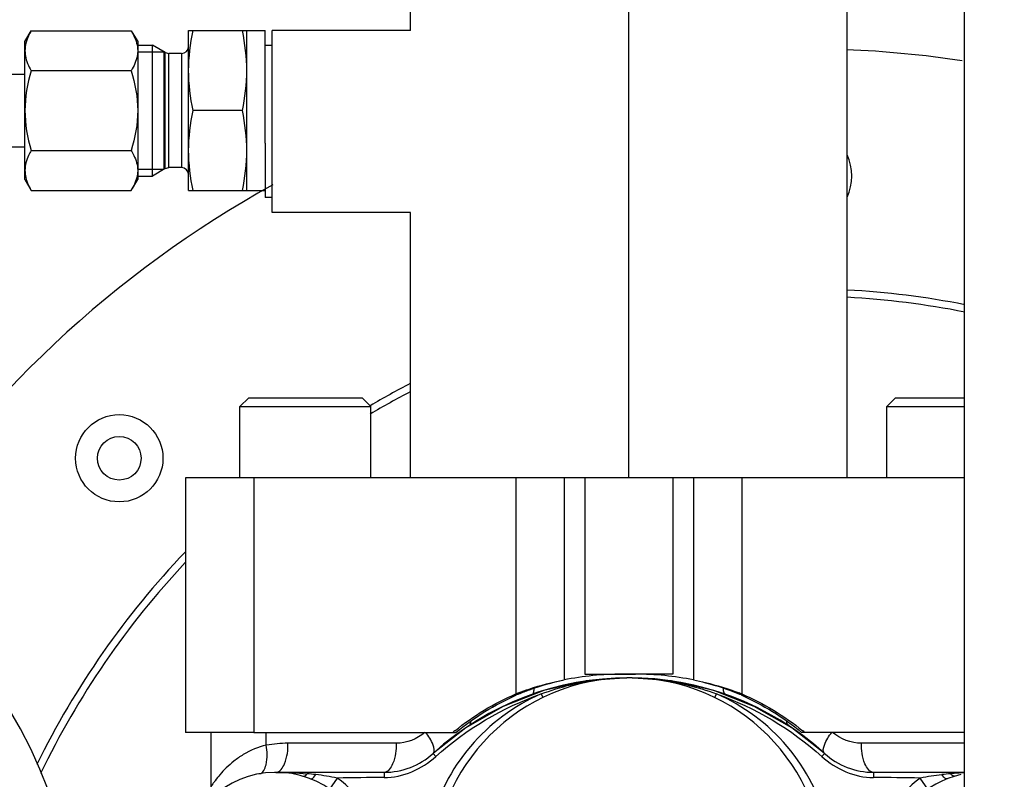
# Model space of a CAD drawing. Header units: millimetres. Extents: x 0 to 1189, y 0 to 841.
# Tile 44 of 193: x 440.7 to 446.11, y 208.08 to 212.26. Entities that reach past the tile are written whole.
import ezdxf
from ezdxf.enums import TextEntityAlignment as Align

# ---------------------------------------------------------------- set-up
doc = ezdxf.new("R2010")
doc.units = ezdxf.units.MM
doc.header["$LTSCALE"] = 65.395
doc.linetypes.add('CENTER', pattern=[0.6, 0.375, -0.075, 0.075, -0.075])
doc.layers.get('0').update_dxf_attribs({"linetype": 'CONTINUOUS'})
for name, color, linetype in [('1707_125001_01_PBL1175', 7, 'CONTINUOUS'), ('1907_153200_81_ABL1265', 7, 'CONTINUOUS'), ('1907_153200_81_T1_PBL1495', 7, 'CONTINUOUS'), ('1907_153700_13_AC_ABL1258', 7, 'CONTINUOUS'), ('1907_153700_13_AC_ABL1260', 7, 'CONTINUOUS'), ('1907_153700_13_AC_T2_PBL1259', 7, 'CONTINUOUS'), ('1907_153700_13_AC_T2_PBL1261', 7, 'CONTINUOUS'), ('32007_153200_01_ABL1189', 7, 'CONTINUOUS'), ('32007_153200_01_T1_PBL1232', 7, 'CONTINUOUS'), ('32067_153000_02_T2_PBL1272', 7, 'CONTINUOUS'), ('6M32E_GENSET_VERROHRUNG_ABL1095', 7, 'CONTINUOUS'), ('B-03-25X22-57X1_5-N6000_PBL1266', 7, 'CONTINUOUS'), ('D3870-A2-L-10_PBL1269', 7, 'CONTINUOUS'), ('D3901-S10A-G3_8_PBL1165', 7, 'CONTINUOUS'), ('D7603-A17X21_PBL1268', 7, 'CONTINUOUS'), ('links_14_VBL1092', 7, 'CONTINUOUS')]:
    doc.layers.add(name, color=color, linetype=linetype)
doc.styles.get("Standard").update_dxf_attribs({"font": 'txt', "width": 0.6})
doc.dimstyles.new('DIMSTYLE_2', dxfattribs={"dimtxt": 3.5, "dimasz": 3.5, "dimexe": 1.8, "dimexo": 0, "dimgap": 0.875, "dimtad": 1, "dimlfac": 25, "dimdsep": 46, "dimtxsty": 'STANDARD', "dimblk": '_FILLED', "dimblk1": '_FILLED', "dimblk2": '_FILLED', "dimcen": 0.09, "dimadec": 0, "dimazin": 0, "dimtp": 2, "dimtm": 2, "dimtfac": 1, "dimtofl": 0, "dimtmove": 0, "dimatfit": 3, "dimldrblk": '_FILLED', "dimfxl": 1, "dimtolj": 1, "dimarcsym": 0})

# ---------------------------------------------------------------- blocks, each defined once
blk = doc.blocks.new('_FILLED')
at = {"color": 0, "linetype": 'BYBLOCK'}
blk.add_solid([(0, 0), (-1, 0.1671), (-1, -0.1671)], dxfattribs=at)
blk = doc.blocks.new('*D13')
at = {"color": 6, "linetype": 'CONTINUOUS'}
for p, q in [((469.4474, 230.5969), (469.4474, 153.8786)), ((302.0875, 223.837), (302.0875, 153.8786)), ((302.0875, 155.6786), (385.7675, 155.6786)), ((469.4474, 155.6786), (385.7675, 155.6786))]:
    blk.add_line(p, q, dxfattribs=at)
at = {"color": 6, "linetype": 'CONTINUOUS', "xscale": 3.5, "yscale": 3.5, "zscale": 3.5, "rotation": 180}
blk.add_blockref('_FILLED', (302.0875, 155.6786), dxfattribs=at)
at = {"color": 6, "linetype": 'CONTINUOUS', "xscale": 3.5, "yscale": 3.5, "zscale": 3.5}
blk.add_blockref('_FILLED', (469.4474, 155.6786), dxfattribs=at)
at = {"color": 6, "linetype": 'CONTINUOUS', "width": 0.636905}
blk.add_text('4184', height=3.5, dxfattribs=at).set_placement((385.7675, 156.5536), align=Align.CENTER)
blk = doc.blocks.new('PUMPENAGGRR45_125_160_FL-Z-DB50_PBL1149', base_point=(443.0905, 205.8067))
at = {"layer": 'PUMPENAGGRR45_125_160_FL-Z-DB50_PBL1149', "color": 7, "linetype": 'CONTINUOUS'}
for p, q in [((441.9575, 210.1781), (441.9095, 210.1301)), ((441.9575, 210.1781), (442.5815, 210.1781)), ((442.5815, 210.1781), (442.6295, 210.1301)), ((445.5135, 210.1781), (445.4655, 210.1301)), ((445.5135, 210.1781), (445.8935, 210.1781)), ((441.9095, 210.1301), (442.6295, 210.1301)), ((441.9095, 209.7381), (441.9095, 210.1301)), ((442.6295, 209.7381), (442.6295, 210.1301)), ((445.4655, 210.1301), (445.8935, 210.1301)), ((445.4655, 209.7381), (445.4655, 210.1301)), ((444.0473, 208.6381), (444.0475, 208.6381)), ((444.2821, 208.6205), (444.0477, 208.6381)), ((443.5158, 208.5472), (443.5162, 208.5473)), ((444.5788, 208.5473), (444.5791, 208.5472)), ((443.2418, 208.4149), (443.2377, 208.4172)), ((441.7495, 208.3381), (441.7495, 208.0386)), ((442.9734, 208.224), (442.9713, 208.2221)), ((445.1236, 208.2221), (445.1217, 208.2238)), ((442.7022, 208.1181), (442.1075, 208.1181)), ((445.8935, 208.1181), (445.3927, 208.1181))]:
    blk.add_line(p, q, dxfattribs=at)
at = {"layer": 'PUMPENAGGRR45_125_160_FL-Z-DB50_PBL1149', "color": 9, "linetype": 'CONTINUOUS'}
for p, q in [((444.3192, 208.6139), (444.3203, 208.6142)), ((443.5653, 208.5492), (443.5751, 208.5293)), ((444.5198, 208.5293), (444.5296, 208.5492)), ((442.0545, 208.2676), (442.0545, 208.3381)), ((442.7684, 208.2781), (442.1736, 208.2781)), ((445.8935, 208.2781), (445.3265, 208.2781)), ((442.9713, 208.2221), (442.9866, 208.2052)), ((445.1236, 208.2221), (445.1083, 208.2052)), ((442.7022, 208.1181), (442.7022, 208.0896)), ((445.3927, 208.1181), (445.3927, 208.0896)), ((442.4446, 208.0868), (442.4027, 208.0261)), ((445.6922, 208.0261), (445.6503, 208.0868))]:
    blk.add_line(p, q, dxfattribs=at)
at = {"layer": 'PUMPENAGGRR45_125_160_FL-Z-DB50_PBL1149', "color": 7, "linetype": 'CONTINUOUS'}
for points in [[(444.0473, 208.6381), (443.8127, 208.6205), (443.5803, 208.5677), (443.3574, 208.4809), (443.1508, 208.3629), (442.9734, 208.224)], [(445.1217, 208.2238), (444.9438, 208.3631), (444.7372, 208.4811), (444.5144, 208.5677), (444.2821, 208.6205)]]:
    blk.add_lwpolyline(points, dxfattribs=at)
for radius in [0.24, 0.12]:
    blk.add_circle((441.2458, 209.8457), radius, dxfattribs=at)
for centre, radius, start, end in [((444.9935, 206.0981), 6, 81.50788, 87.61057), ((444.9935, 211.3981), 0.28, 335.359, 24.6438), ((444.9935, 206.0981), 6, 118.94049, 147.35578), ((444.9935, 206.0981), 4.68, 78.896, 86.8826), ((444.9935, 206.0981), 4.64, 78.7995, 86.8558), ((444.9935, 206.0981), 4.68, 117.3114, 120.3941), ((444.9935, 206.0981), 4.64, 117.573, 120.6824), ((444.9935, 206.0981), 4.68, 136.3281, 153.8463), ((444.9935, 206.0981), 4.64, 136.8391, 154.271), ((444.0475, 207.5581), 1.08, 0, 180), ((444.0475, 207.0381), 1.6, 47.8256, 132.2686), ((444.0474, 207.0917), 1.5464, 90.0067, 90.3671), ((444.0467, 207.0671), 1.571, 89.3114, 89.9666), ((444.057, 207.3649), 1.2729, 83.7091, 84.3636), ((442.9429, 208.1487), 0.38, 42.3975, 42.9168), ((442.7022, 208.5181), 0.4, 270, 312.2686), ((445.3927, 208.5181), 0.4, 227.7314, 270), ((442.1075, 207.5981), 0.52, 12.7741, 347.2259), ((445.9875, 207.5981), 0.52, 102.6832, 167.2259)]:
    blk.add_arc(centre, radius, start, end, dxfattribs=at)
at = {"layer": 'PUMPENAGGRR45_125_160_FL-Z-DB50_PBL1149', "color": 9, "linetype": 'CONTINUOUS'}
for centre, radius, start, end in [((442.1737, 207.5967), 0.6813, 90.0098, 100.0722), ((442.9604, 208.234), 0.0162, 312.2986, 320.9072), ((445.1345, 208.234), 0.0162, 219.6287, 227.7053), ((442.1545, 206.6283), 1.4872, 83.3708, 85.195), ((445.9718, 206.4123), 1.705, 96.8201, 100.8673), ((445.9665, 206.4635), 1.6536, 95.2146, 96.8473), ((445.9912, 206.2244), 1.894, 92.9572, 95.3018), ((442.7141, 194.9886), 13.1009, 90.05199, 91.17881), ((445.3808, 194.9886), 13.1009, 88.82119, 89.94801)]:
    blk.add_arc(centre, radius, start, end, dxfattribs=at)
at = {"layer": 'PUMPENAGGRR45_125_160_FL-Z-DB50_PBL1149', "color": 7, "linetype": 'CONTINUOUS'}
for points in [[(443.565, 208.549), (443.6723, 208.5896), (443.7854, 208.6178), (443.8994, 208.6303)], [(443.8994, 208.6303), (443.9452, 208.6353), (443.9914, 208.6377), (444.0375, 208.638)], [(444.0656, 208.6379), (444.1045, 208.6375), (444.1434, 208.6355), (444.1821, 208.6317)], [(444.1965, 208.6302), (444.3102, 208.6176), (444.4229, 208.5895), (444.5299, 208.5491)], [(442.1075, 208.1181), (442.1647, 208.1181), (442.222, 208.115), (442.279, 208.1102)]]:
    blk.add_open_spline(points, degree=3, dxfattribs=at)
at = {"layer": 'PUMPENAGGRR45_125_160_FL-Z-DB50_PBL1149', "color": 9, "linetype": 'CONTINUOUS'}
for points, knots in [([(443.5653, 208.5491), (443.4172, 208.4849), (443.1477, 208.2849), (442.9939, 207.9864), (442.955, 207.8298)], [0, 0, 0, 0, 0.499983, 1, 1, 1, 1]), ([(443.5158, 208.5472), (443.5166, 208.5474), (443.5182, 208.5483), (443.5195, 208.5495), (443.5201, 208.5502)], [0, 0, 0, 0, 0.476694, 1, 1, 1, 1]), ([(443.5201, 208.5502), (443.5212, 208.5515), (443.5262, 208.5602), (443.5266, 208.5706), (443.5267, 208.5788)], [0, 0, 0, 0, 0.17285, 1, 1, 1, 1]), ([(445.14, 207.8298), (445.101, 207.9864), (444.9472, 208.285), (444.6776, 208.4848), (444.5296, 208.5491)], [0, 0, 0, 0, 0.500014, 1, 1, 1, 1]), ([(444.5748, 208.5502), (444.5737, 208.5515), (444.5687, 208.5602), (444.5683, 208.5706), (444.5683, 208.5788)], [0, 0, 0, 0, 0.172887, 1, 1, 1, 1]), ([(444.5791, 208.5472), (444.5783, 208.5474), (444.5767, 208.5483), (444.5754, 208.5495), (444.5748, 208.5502)], [0, 0, 0, 0, 0.476669, 1, 1, 1, 1]), ([(442.973, 208.2238), (442.9822, 208.2352), (442.9688, 208.2846), (442.9477, 208.3164), (442.9316, 208.3381)], [0, 0, 0, 0, 0.353092, 1, 1, 1, 1]), ([(445.1221, 208.2237), (445.1127, 208.235), (445.126, 208.2846), (445.1472, 208.3164), (445.1633, 208.3381)], [0, 0, 0, 0, 0.352362, 1, 1, 1, 1]), ([(442.0545, 208.2676), (442.01, 208.2572), (441.9473, 208.2311), (441.8772, 208.1819), (441.8348, 208.1446), (441.8005, 208.1072), (441.778, 208.0801), (441.7632, 208.0582), (441.7569, 208.0521), (441.7495, 208.0349), (441.7495, 208.0386)], [0, 0, 0, 0, 0.351869, 0.51065, 0.656533, 0.786862, 0.895538, 0.9385, 0.971534, 1, 1, 1, 1]), ([(442.0164, 208.11), (442.0367, 208.1136), (442.0646, 208.1797), (442.0598, 208.2321), (442.0545, 208.2676)], [0, 0, 0, 0, 0.364628, 1, 1, 1, 1]), ([(442.1075, 208.1181), (442.1295, 208.1181), (442.17, 208.184), (442.1736, 208.2398), (442.1736, 208.2781)], [0, 0, 0, 0, 0.365782, 1, 1, 1, 1]), ([(442.7684, 208.2781), (442.7684, 208.2398), (442.7648, 208.184), (442.7243, 208.1181), (442.7022, 208.1181)], [0, 0, 0, 0, 0.634218, 1, 1, 1, 1]), ([(445.3927, 208.1181), (445.3706, 208.1181), (445.3301, 208.184), (445.3265, 208.2398), (445.3265, 208.2781)], [0, 0, 0, 0, 0.365782, 1, 1, 1, 1]), ([(442.2562, 208.0963), (442.2577, 208.0959), (442.2674, 208.0963), (442.2742, 208.1044), (442.279, 208.1102)], [0, 0, 0, 0, 0.171732, 1, 1, 1, 1]), ([(442.2976, 208.0821), (442.2993, 208.0814), (442.3129, 208.0833), (442.3201, 208.0964), (442.3261, 208.1055)], [0, 0, 0, 0, 0.143558, 1, 1, 1, 1]), ([(445.7977, 208.0822), (445.796, 208.0815), (445.7824, 208.0834), (445.7753, 208.0963), (445.7693, 208.1053)], [0, 0, 0, 0, 0.144057, 1, 1, 1, 1]), ([(445.8389, 208.0964), (445.8374, 208.096), (445.8278, 208.0964), (445.821, 208.1044), (445.8162, 208.1103)], [0, 0, 0, 0, 0.171757, 1, 1, 1, 1])]:
    blk.add_open_spline(points, degree=3, knots=knots, dxfattribs=at)
for points in [[(442.9866, 208.2052), (443.1527, 208.3561), (443.3534, 208.4753), (443.5653, 208.5491)], [(444.5296, 208.5491), (444.7415, 208.4753), (444.9422, 208.3561), (445.1083, 208.2052)], [(443.1683, 208.3749), (443.1747, 208.3791), (443.1783, 208.3876), (443.1795, 208.3952)], [(444.9266, 208.3749), (444.9202, 208.3791), (444.9167, 208.3876), (444.9155, 208.3952)], [(442.9267, 208.3377), (442.8843, 208.3005), (442.8248, 208.2782), (442.7684, 208.2781)], [(445.3265, 208.2781), (445.2702, 208.2782), (445.2106, 208.3005), (445.1682, 208.3377)], [(442.7022, 208.0896), (442.8046, 208.0893), (442.9107, 208.1366), (442.9866, 208.2052)], [(445.1083, 208.2052), (445.1841, 208.1365), (445.2903, 208.0893), (445.3927, 208.0896)], [(442.4446, 208.0868), (442.4054, 208.0944), (442.3658, 208.1008), (442.3261, 208.1055)], [(442.6396, 207.8303), (442.5961, 207.9285), (442.5337, 208.0268), (442.4446, 208.0868)], [(445.6503, 208.0868), (445.5613, 208.0267), (445.4987, 207.9285), (445.4553, 207.8303)]]:
    blk.add_open_spline(points, degree=3, dxfattribs=at)
blk = doc.blocks.new('D3901-S10A-G3_8_PBL1165', base_point=(441.6975, 211.7581))
at = {"layer": 'D3901-S10A-G3_8_PBL1165', "color": 7, "linetype": 'CONTINUOUS'}
for p, q in [((441.6275, 212.1981), (442.0475, 212.1981)), ((441.6275, 211.3181), (441.6275, 212.1981)), ((441.9475, 211.3181), (441.9475, 212.1981)), ((442.0475, 211.5797), (442.0475, 212.1981)), ((441.3475, 212.1181), (441.4278, 212.1181)), ((441.4982, 212.0774), (441.4278, 212.1181)), ((441.4278, 211.3981), (441.4278, 212.1181)), ((441.4915, 212.0813), (441.4915, 211.4349)), ((441.4982, 212.0774), (441.5182, 212.0721)), ((441.5875, 212.0721), (441.5182, 212.0721)), ((441.9227, 211.7581), (441.6522, 211.7581)), ((441.4982, 211.4387), (441.4278, 211.3981)), ((441.4982, 211.4387), (441.5182, 211.4441)), ((441.5875, 211.4441), (441.5182, 211.4441)), ((441.3475, 211.3981), (441.4278, 211.3981)), ((441.6275, 211.3181), (442.0475, 211.3181))]:
    blk.add_line(p, q, dxfattribs=at)
at = {"layer": 'D3901-S10A-G3_8_PBL1165', "color": 2, "linetype": 'CONTINUOUS'}
for p, q in [((441.3475, 212.0813), (441.4915, 212.0813)), ((441.3475, 211.4349), (441.4915, 211.4349))]:
    blk.add_line(p, q, dxfattribs=at)
at = {"layer": 'D3901-S10A-G3_8_PBL1165', "color": 9, "linetype": 'CONTINUOUS'}
for p, q in [((441.4982, 211.4387), (441.4982, 212.0774)), ((441.5182, 211.4441), (441.5182, 212.0721)), ((441.5875, 212.0721), (441.5875, 211.4441))]:
    blk.add_line(p, q, dxfattribs=at)
at = {"layer": 'D3901-S10A-G3_8_PBL1165', "color": 7, "linetype": 'CONTINUOUS'}
for centre, start, end in [((441.5875, 212.1121), 270, 360), ((441.5875, 211.4041), 0, 90)]:
    blk.add_arc(centre, 0.04, start, end, dxfattribs=at)
for points in [[(441.6275, 211.9781), (441.6275, 212.0519), (441.6371, 212.1258), (441.6522, 212.1981)], [(441.9475, 211.9781), (441.9475, 212.0519), (441.9379, 212.1258), (441.9227, 212.1981)], [(441.6522, 211.7581), (441.6371, 211.8303), (441.6275, 211.9043), (441.6275, 211.9781)], [(441.9227, 211.7581), (441.9379, 211.8303), (441.9475, 211.9043), (441.9475, 211.9781)], [(441.6275, 211.5381), (441.6275, 211.6119), (441.6371, 211.6858), (441.6522, 211.7581)], [(441.9475, 211.5381), (441.9475, 211.6119), (441.9379, 211.6858), (441.9227, 211.7581)], [(441.6522, 211.3181), (441.6371, 211.3903), (441.6275, 211.4643), (441.6275, 211.5381)], [(441.9227, 211.3181), (441.9379, 211.3903), (441.9475, 211.4643), (441.9475, 211.5381)]]:
    blk.add_open_spline(points, degree=3, dxfattribs=at)
blk = doc.blocks.new('1707_125001_01_PBL1175', base_point=(440.5875, 203.9554))
at = {"layer": '1707_125001_01_PBL1175', "color": 7, "linetype": 'CONTINUOUS'}
blk.add_arc((438.4875, 207.1554), 2.52, 0, 90, dxfattribs=at)
blk = doc.blocks.new('32007_153200_01_T1_PBL1232', base_point=(448.6875, 202.2754))
at = {"layer": '32007_153200_01_T1_PBL1232', "color": 7, "linetype": 'CONTINUOUS'}
blk.add_line((445.8935, 197.8554), (445.8935, 216.8354), dxfattribs=at)
blk = doc.blocks.new('32007_153200_01_ABL1189', base_point=(448.6875, 202.3354))
at = {"layer": '32007_153200_01_T1_PBL1232'}
blk.add_blockref('32007_153200_01_T1_PBL1232', (448.6875, 202.2754), dxfattribs=at)
blk = doc.blocks.new('1907_153700_13_AC_T2_PBL1259', base_point=(444.8495, 209.0381))
at = {"layer": '1907_153700_13_AC_T2_PBL1259', "color": 7, "linetype": 'CONTINUOUS'}
for p, q in [((444.4035, 209.7381), (443.8055, 209.7381)), ((443.8055, 209.7381), (443.8055, 208.6581)), ((444.6681, 209.7381), (444.4035, 209.7381)), ((445.8935, 209.7381), (444.6681, 209.7381)), ((443.8055, 208.6581), (444.0849, 208.6581)), ((445.8935, 208.3381), (444.9978, 208.3381))]:
    blk.add_line(p, q, dxfattribs=at)
at = {"layer": '1907_153700_13_AC_T2_PBL1259', "color": 9, "linetype": 'CONTINUOUS'}
for p, q in [((444.4035, 209.7381), (444.4035, 208.626)), ((444.6681, 209.7381), (444.6681, 208.5493)), ((444.6681, 208.5493), (444.6515, 208.5493))]:
    blk.add_line(p, q, dxfattribs=at)
at = {"layer": '1907_153700_13_AC_T2_PBL1259', "color": 7, "linetype": 'CONTINUOUS'}
for centre, radius, start, end in [((444.0849, 207.0581), 1.6, 78.5152, 90), ((444.1091, 207.2788), 1.3815, 66.2747, 66.8804), ((444.2543, 207.537), 1.0936, 67.7705, 68.5627), ((444.0769, 207.2), 1.4744, 50.5221, 51.0476)]:
    blk.add_arc(centre, radius, start, end, dxfattribs=at)
for points, knots in [([(444.4035, 208.626), (444.4252, 208.6215), (444.5096, 208.6021), (444.5925, 208.5751), (444.6515, 208.5493)], [0, 0, 0, 0, 0.256466, 1, 1, 1, 1]), ([(444.4035, 208.626), (444.4253, 208.6218), (444.5102, 208.6035), (444.5939, 208.5786), (444.654, 208.555)], [0, 0, 0, 0, 0.256316, 1, 1, 1, 1])]:
    blk.add_open_spline(points, degree=3, knots=knots, dxfattribs=at)
for points in [[(444.6649, 208.5435), (444.7843, 208.4911), (444.8971, 208.421), (444.9978, 208.3381)], [(444.6681, 208.5493), (444.7883, 208.498), (444.9022, 208.4288), (445.0038, 208.3466)]]:
    blk.add_open_spline(points, degree=3, dxfattribs=at)
blk = doc.blocks.new('1907_153700_13_AC_ABL1258', base_point=(444.8495, 209.0381))
at = {"layer": '1907_153700_13_AC_T2_PBL1259'}
blk.add_blockref('1907_153700_13_AC_T2_PBL1259', (444.8495, 209.0381), dxfattribs=at)
blk = doc.blocks.new('1907_153700_13_AC_T2_PBL1261', base_point=(442.9495, 209.0381))
at = {"layer": '1907_153700_13_AC_T2_PBL1261', "color": 7, "linetype": 'CONTINUOUS'}
for p, q in [((441.9849, 209.7381), (441.6095, 209.7381)), ((441.6095, 209.7381), (441.6095, 208.3381)), ((443.4269, 209.7381), (441.9849, 209.7381)), ((443.6915, 209.7381), (443.4269, 209.7381)), ((444.2895, 209.7381), (443.6915, 209.7381)), ((444.2895, 209.7381), (444.2895, 208.6581)), ((444.2895, 208.6581), (444.01, 208.6581)), ((441.9849, 208.3381), (441.6095, 208.3381)), ((441.9849, 208.3381), (443.0972, 208.3381))]:
    blk.add_line(p, q, dxfattribs=at)
at = {"layer": '1907_153700_13_AC_T2_PBL1261', "color": 9, "linetype": 'CONTINUOUS'}
for p, q in [((441.9849, 209.7381), (441.9849, 208.3381)), ((443.4269, 209.7381), (443.4269, 208.5493)), ((443.6915, 209.7381), (443.6915, 208.626)), ((443.4269, 208.5493), (443.4434, 208.5493))]:
    blk.add_line(p, q, dxfattribs=at)
at = {"layer": '1907_153700_13_AC_T2_PBL1261', "color": 7, "linetype": 'CONTINUOUS'}
for centre, radius, start, end in [((444.01, 207.0581), 1.6, 90, 101.4848), ((443.8406, 207.537), 1.0936, 111.4373, 112.2295), ((443.9859, 207.2788), 1.3815, 113.1196, 113.7253), ((444.018, 207.2), 1.4744, 128.9524, 129.4779)]:
    blk.add_arc(centre, radius, start, end, dxfattribs=at)
for points, knots in [([(443.4409, 208.555), (443.4605, 208.5626), (443.5422, 208.5921), (443.6268, 208.6134), (443.6915, 208.626)], [0, 0, 0, 0, 0.241871, 1, 1, 1, 1]), ([(443.4434, 208.5493), (443.4626, 208.5577), (443.5431, 208.5898), (443.6271, 208.6127), (443.6915, 208.626)], [0, 0, 0, 0, 0.241671, 1, 1, 1, 1])]:
    blk.add_open_spline(points, degree=3, knots=knots, dxfattribs=at)
for points in [[(443.0911, 208.3466), (443.1928, 208.4288), (443.3066, 208.498), (443.4269, 208.5493)], [(443.0972, 208.3381), (443.1978, 208.421), (443.3106, 208.4911), (443.43, 208.5435)]]:
    blk.add_open_spline(points, degree=3, dxfattribs=at)
blk = doc.blocks.new('1907_153700_13_AC_ABL1260', base_point=(442.9495, 209.0381))
at = {"layer": '1907_153700_13_AC_T2_PBL1261'}
blk.add_blockref('1907_153700_13_AC_T2_PBL1261', (442.9495, 209.0381), dxfattribs=at)
blk = doc.blocks.new('B-03-25X22-57X1_5-N6000_PBL1266', base_point=(442.4675, 211.6981))
at = {"layer": 'B-03-25X22-57X1_5-N6000_PBL1266', "color": 7, "linetype": 'CONTINUOUS'}
for p, q in [((442.8475, 212.1981), (442.0875, 212.1981)), ((442.0875, 211.1981), (442.0875, 212.1981)), ((442.8475, 211.1981), (442.0875, 211.1981))]:
    blk.add_line(p, q, dxfattribs=at)
blk = doc.blocks.new('EN1092-1-01A-DN50-PN16-61_5_PBL1277', base_point=(443.3205, 213.6381))
at = {"layer": 'EN1092-1-01A-DN50-PN16-61_5_PBL1277', "color": 7, "linetype": 'CONTINUOUS'}
for p in [(440.7475, 213.7781), (445.8935, 213.4981)]:
    blk.add_line(p, (440.7475, 213.4981), dxfattribs=at)
blk = doc.blocks.new('1907_153200_81_T1_PBL1495', base_point=(444.0475, 211.6181))
at = {"layer": '1907_153200_81_T1_PBL1495', "color": 7, "linetype": 'CONTINUOUS'}
for p, q in [((442.8475, 212.1981), (442.8475, 213.4981)), ((445.2475, 209.7381), (445.2475, 213.4981)), ((442.8475, 209.7381), (442.8475, 211.1981))]:
    blk.add_line(p, q, dxfattribs=at)
at = {"layer": '1907_153200_81_T1_PBL1495', "color": 2, "linetype": 'CENTER'}
blk.add_line((444.0475, 209.7381), (444.0475, 213.4981), dxfattribs=at)
blk = doc.blocks.new('1907_153200_81_ABL1265', base_point=(443.3205, 211.7581))
at = {"layer": '1907_153200_81_T1_PBL1495'}
blk.add_blockref('1907_153200_81_T1_PBL1495', (444.0475, 211.6181), dxfattribs=at)
at = {"layer": 'B-03-25X22-57X1_5-N6000_PBL1266'}
blk.add_blockref('B-03-25X22-57X1_5-N6000_PBL1266', (442.4675, 211.6981), dxfattribs=at)
at = {"layer": 'EN1092-1-01A-DN50-PN16-61_5_PBL1277'}
blk.add_blockref('EN1092-1-01A-DN50-PN16-61_5_PBL1277', (443.3205, 213.6381), dxfattribs=at)
blk = doc.blocks.new('D7603-A17X21_PBL1268', base_point=(442.0675, 211.6981))
at = {"layer": 'D7603-A17X21_PBL1268', "color": 7, "linetype": 'CONTINUOUS'}
for p, q in [((442.0875, 212.1161), (442.0475, 212.1161)), ((442.0475, 211.5797), (442.0475, 211.2801)), ((442.0875, 211.2801), (442.0475, 211.2801))]:
    blk.add_line(p, q, dxfattribs=at)
blk = doc.blocks.new('D3870-A2-L-10_PBL1269', base_point=(441.0375, 211.7581))
at = {"layer": 'D3870-A2-L-10_PBL1269', "color": 7, "linetype": 'CONTINUOUS'}
for p, q in [((440.7275, 212.1381), (440.7614, 212.1968)), ((440.7614, 212.1968), (441.3107, 212.1968)), ((441.3107, 212.1968), (441.3475, 212.1381)), ((440.7275, 211.3781), (440.7275, 212.1381)), ((441.3475, 212.1381), (441.3475, 211.3781)), ((441.3107, 211.9775), (440.7614, 211.9775)), ((440.7614, 211.5387), (441.3107, 211.5387)), ((440.7275, 211.3781), (440.7614, 211.3193)), ((441.3107, 211.3193), (441.3475, 211.3781)), ((440.7614, 211.3193), (441.3107, 211.3193))]:
    blk.add_line(p, q, dxfattribs=at)
for points, knots in [([(440.7614, 212.1968), (440.7563, 212.1881), (440.7384, 212.1542), (440.7275, 212.1155), (440.7275, 212.0872)], [0, 0, 0, 0, 0.263017, 1, 1, 1, 1]), ([(441.3107, 212.1968), (441.3162, 212.1881), (441.3355, 212.1546), (441.3475, 212.1157), (441.3475, 212.0872)], [0, 0, 0, 0, 0.264854, 1, 1, 1, 1]), ([(440.7275, 212.0872), (440.7275, 212.0778), (440.7308, 212.0392), (440.7468, 212.0028), (440.7614, 211.9775)], [0, 0, 0, 0, 0.241275, 1, 1, 1, 1]), ([(441.3475, 212.0872), (441.3475, 212.0778), (441.3438, 212.0389), (441.3264, 212.0025), (441.3107, 211.9775)], [0, 0, 0, 0, 0.239943, 1, 1, 1, 1]), ([(440.7614, 211.5387), (440.7563, 211.5299), (440.7384, 211.496), (440.7275, 211.4573), (440.7275, 211.429)], [0, 0, 0, 0, 0.263017, 1, 1, 1, 1]), ([(441.3107, 211.5387), (441.3162, 211.5299), (441.3355, 211.4964), (441.3475, 211.4575), (441.3475, 211.429)], [0, 0, 0, 0, 0.264854, 1, 1, 1, 1]), ([(440.7275, 211.429), (440.7275, 211.4197), (440.7308, 211.381), (440.7468, 211.3446), (440.7614, 211.3193)], [0, 0, 0, 0, 0.241275, 1, 1, 1, 1]), ([(441.3475, 211.429), (441.3475, 211.4196), (441.3438, 211.3807), (441.3264, 211.3443), (441.3107, 211.3193)], [0, 0, 0, 0, 0.239943, 1, 1, 1, 1])]:
    blk.add_open_spline(points, degree=3, knots=knots, dxfattribs=at)
for points in [[(440.7614, 211.9775), (440.7409, 211.9064), (440.7275, 211.8321), (440.7275, 211.7581)], [(441.3107, 211.9775), (441.3328, 211.9067), (441.3475, 211.8322), (441.3475, 211.7581)], [(440.7275, 211.7581), (440.7275, 211.6841), (440.7409, 211.6098), (440.7614, 211.5387)], [(441.3475, 211.7581), (441.3475, 211.6839), (441.3328, 211.6094), (441.3107, 211.5387)]]:
    blk.add_open_spline(points, degree=3, dxfattribs=at)
blk = doc.blocks.new('32067_153000_02_T2_PBL1272', base_point=(439.4675, 211.7581))
at = {"layer": '32067_153000_02_T2_PBL1272', "color": 7, "linetype": 'CONTINUOUS'}
for p, q in [((438.2075, 211.9581), (440.7275, 211.9581)), ((438.2075, 211.5581), (440.7275, 211.5581))]:
    blk.add_line(p, q, dxfattribs=at)
at = {"layer": '32067_153000_02_T2_PBL1272', "color": 9, "linetype": 'CONTINUOUS'}
blk.add_line((439.0075, 211.9581), (439.0075, 211.5581), dxfattribs=at)
at = {"layer": '32067_153000_02_T2_PBL1272', "color": 7, "linetype": 'CONTINUOUS'}
blk.add_arc((438.2075, 211.7581), 0.2, 90, 270, dxfattribs=at)
blk = doc.blocks.new('6M32E_GENSET_VERROHRUNG_ABL1095', base_point=(297.8908, 254.2154))
at = {"layer": '1707_125001_01_PBL1175'}
blk.add_blockref('1707_125001_01_PBL1175', (440.5875, 203.9554), dxfattribs=at)
at = {"layer": '1907_153200_81_ABL1265'}
blk.add_blockref('1907_153200_81_ABL1265', (443.3205, 211.7581), dxfattribs=at)
at = {"layer": '1907_153700_13_AC_ABL1258'}
blk.add_blockref('1907_153700_13_AC_ABL1258', (444.8495, 209.0381), dxfattribs=at)
at = {"layer": '1907_153700_13_AC_ABL1260'}
blk.add_blockref('1907_153700_13_AC_ABL1260', (442.9495, 209.0381), dxfattribs=at)
at = {"layer": '32007_153200_01_ABL1189'}
blk.add_blockref('32007_153200_01_ABL1189', (448.6875, 202.3354), dxfattribs=at)
at = {"layer": '32067_153000_02_T2_PBL1272'}
blk.add_blockref('32067_153000_02_T2_PBL1272', (439.4675, 211.7581), dxfattribs=at)
at = {"layer": 'D3870-A2-L-10_PBL1269'}
blk.add_blockref('D3870-A2-L-10_PBL1269', (441.0375, 211.7581), dxfattribs=at)
at = {"layer": 'D3901-S10A-G3_8_PBL1165'}
blk.add_blockref('D3901-S10A-G3_8_PBL1165', (441.6975, 211.7581), dxfattribs=at)
at = {"layer": 'D7603-A17X21_PBL1268'}
blk.add_blockref('D7603-A17X21_PBL1268', (442.0675, 211.6981), dxfattribs=at)
at = {"layer": 'PUMPENAGGRR45_125_160_FL-Z-DB50_PBL1149'}
blk.add_blockref('PUMPENAGGRR45_125_160_FL-Z-DB50_PBL1149', (443.0905, 205.8067), dxfattribs=at)
blk = doc.blocks.new('LINKS_14_VBL1092', base_point=(312.0428, 276.0554))
at = {"layer": '6M32E_GENSET_VERROHRUNG_ABL1095'}
blk.add_blockref('6M32E_GENSET_VERROHRUNG_ABL1095', (297.8908, 254.2154), dxfattribs=at)

msp = doc.modelspace()

# ---------------------------------------------------------------- block references
at = {"layer": 'links_14_VBL1092'}
msp.add_blockref('LINKS_14_VBL1092', (312.04282, 276.05542), dxfattribs=at)

# ---------------------------------------------------------------- dimensions: what is measured, and where the dimension line sits
at = {"color": 6, "linetype": 'CONTINUOUS'}
dim = msp.add_linear_dim(base=(469.44744, 155.67864), p1=(302.08746, 223.83701), p2=(469.44744, 230.59688), dimstyle='DIMSTYLE_2', dxfattribs=at)
dim.commit()
dim.dimension.update_dxf_attribs({"geometry": '*D13', "text_midpoint": (385.43412, 155.67864), "dimtype": 160})

doc.saveas('drawing.dxf')
